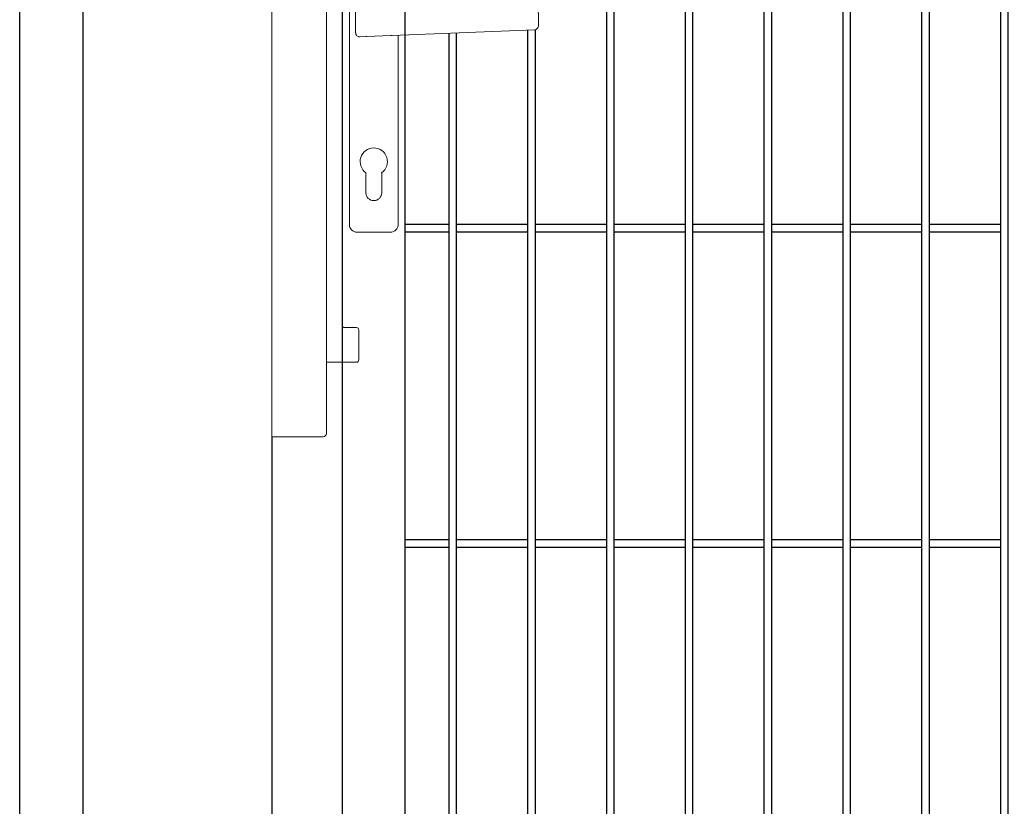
# Model space of a CAD drawing. Header units: inches. Extents: x 43593 to 117387, y -66787 to -26237.
# Tile 70 of 256: x 49493 to 49556, y -33640 to -33590. Entities that reach past the tile are written whole.
import ezdxf

# ---------------------------------------------------------------- set-up
doc = ezdxf.new("R2010")
doc.units = ezdxf.units.IN
doc.header["$MEASUREMENT"] = 0
doc.layers.add('--ogr.-panele', color=252, linetype='Continuous', lineweight=0)
doc.layers.add('AW OGRODZENIA', color=253, linetype='Continuous')
doc.layers.add('AW WYMIAR', color=134, linetype='Continuous')

# ---------------------------------------------------------------- blocks, each defined once
blk = doc.blocks.new('klamka_CLASSIC_przod')
at = {"layer": '--ogr.-panele'}
for p, q in [((10.5, 0), (-10.5, 0)), ((-15.5, -5), (-15.5, -160.03)), ((15.5, -20.35), (15.5, -5)), ((15.5, -20.35), (15.5, -5)), ((15.5, -160.03), (15.5, -40.15)), ((-5, -127.46), (-5, -140.03)), ((5, -127.46), (5, -140.03)), ((5, -140.03), (5, -127.46)), ((5, -140.03), (5, -127.46)), ((-10.5, -165.03), (10.5, -165.03))]:
    blk.add_line(p, q, dxfattribs=at)
at = {"layer": '--ogr.-panele', "ltscale": 25.4}
for p, q in [((-11.5, -21.85), (-11.5, -38.65)), ((-8.88, -19.36), (-5.14, -19.51)), ((-5.14, -19.51), (-4.38, -19.54)), ((-4.38, -19.54), (10.91, -20.17)), ((10.91, -20.17), (11.64, -20.2)), ((11.64, -20.2), (102.06, -23.9)), ((104.41, -34.11), (104.41, -26.39)), ((11.64, -40.3), (102.06, -36.6)), ((-5.14, -40.99), (-8.88, -41.14)), ((-4.38, -40.96), (-5.14, -40.99)), ((10.91, -40.33), (-4.38, -40.96)), ((11.64, -40.3), (10.91, -40.33)), ((10.91, -40.33), (11.64, -40.3))]:
    blk.add_line(p, q, dxfattribs=at)
at = {"layer": '--ogr.-panele'}
for centre, radius, start, end in [((-10.5, -5), 5, 90, 180), ((10.5, -5), 5, 0, 90), ((0, -120.25), 8.66, 304.84991, 235.1501), ((0, -140.03), 5, 180, 0), ((-10.5, -160.03), 5, 180, 270), ((10.5, -160.03), 5, 270, 0)]:
    blk.add_arc(centre, radius, start, end, dxfattribs=at)
at = {"layer": '--ogr.-panele', "ltscale": 25.4}
for centre, major_axis, ratio, start_param, end_param in [((-8.98, -21.85), (2.51, -0.1), 0.993874, 1.570796, 3.182232), ((101.96, -26.39), (-0.1, -2.5), 0.982524, 1.610972, 3.141593), ((-8.98, -38.65), (2.51, 0.1), 0.993874, 3.100953, 4.712389)]:
    blk.add_ellipse(centre, major_axis=major_axis, ratio=ratio, start_param=start_param, end_param=end_param, dxfattribs=at)
at = {"layer": '--ogr.-panele', "ltscale": 25.4, "extrusion": (0, 0, -1)}
blk.add_ellipse((101.96, -34.11), major_axis=(-0.1, 2.5), ratio=0.982524, start_param=1.610972, end_param=3.141593, dxfattribs=at)
at = {"layer": '--ogr.-panele'}
blk.add_point((5, -127.46), dxfattribs=at)
blk.add_point((5, -127.46), dxfattribs=at)
blk = doc.blocks.new('chwytak_przod_zew')
at = {"layer": '--ogr.-panele', "ltscale": 25.4}
for p, q in [((0, 211.25), (0, 209.25)), ((0, 211.25), (32.15, 211.25)), ((0, 209.25), (0, -209.25)), ((0, 209.25), (0, 209.25)), ((34.65, 208.75), (34.61, -207.24)), ((34.65, 163.65), (53.65, 163.65)), ((55.15, 162.15), (55.15, 143.15)), ((44.65, 140.15), (44.65, -138.35)), ((53.65, 141.65), (46.15, 141.65)), ((46.15, -139.85), (53.65, -139.85)), ((55.15, -141.35), (55.15, -160.35)), ((53.65, -161.85), (34.65, -161.85)), ((0, -209.25), (32.15, -209.25)), ((32.55, -209.25), (12.65, -209.25)), ((12.65, -209.25), (12.65, -209.25))]:
    blk.add_line(p, q, dxfattribs=at)
for centre, radius, start, end in [((32.15, 208.75), 2.5, 80.89444, 90), ((32.15, 208.75), 2.5, 10.49391, 80.89444), ((32.15, 208.75), 2.5, 0, 10.49391), ((53.65, 162.15), 1.5, 0, 90), ((46.15, 140.15), 1.5, 90, 180), ((53.65, 143.15), 1.5, 270, 0), ((46.15, -138.35), 1.5, 180, 270), ((53.65, -141.35), 1.5, 0, 90), ((53.65, -160.35), 1.5, 270, 0), ((32.15, -206.78), 2.5, 279.10556, 349.50609)]:
    blk.add_arc(centre, radius, start, end, dxfattribs=at)
blk.add_ellipse((32.15, 208.75), major_axis=(-2.5, 0), ratio=0.996, start_param=3.141593, end_param=3.324746, dxfattribs=at)

msp = doc.modelspace()

# ---------------------------------------------------------------- linework, layer by layer
at = {"layer": '--ogr.-panele', "color": 0}
for p, q in [((49497.038, -33536.702), (49497.038, -33690.208)), ((49509.038, -33690.208), (49509.038, -33536.702))]:
    msp.add_line(p, q, dxfattribs=at)
at = {"layer": 'AW OGRODZENIA'}
for p, q in [((49513.503, -33539.921), (49513.503, -33684.921)), ((49517.503, -33680.921), (49517.503, -33543.921)), ((49517.503, -33603.382), (49520.257, -33603.382)), ((49517.503, -33603.382), (49520.257, -33603.382)), ((49517.503, -33603.382), (49520.257, -33603.382)), ((49517.503, -33603.382), (49520.257, -33603.382)), ((49517.503, -33603.382), (49520.257, -33603.382)), ((49517.503, -33603.382), (49520.257, -33603.382)), ((49517.503, -33603.382), (49520.257, -33603.382)), ((49517.503, -33603.382), (49520.257, -33603.382)), ((49517.503, -33603.382), (49520.257, -33603.382)), ((49517.503, -33603.382), (49520.257, -33603.382)), ((49517.503, -33603.382), (49520.257, -33603.382)), ((49517.503, -33603.382), (49520.257, -33603.382)), ((49517.503, -33603.382), (49520.257, -33603.382)), ((49517.503, -33603.382), (49520.257, -33603.382)), ((49517.503, -33603.382), (49520.257, -33603.382)), ((49517.503, -33603.382), (49520.257, -33603.382)), ((49517.503, -33603.382), (49520.257, -33603.382)), ((49517.503, -33603.382), (49520.257, -33603.382)), ((49517.503, -33603.382), (49520.257, -33603.382)), ((49517.503, -33603.382), (49520.257, -33603.382)), ((49517.503, -33603.382), (49520.257, -33603.382)), ((49517.503, -33603.382), (49520.257, -33603.382)), ((49517.503, -33603.382), (49520.257, -33603.382)), ((49517.503, -33603.382), (49520.257, -33603.382)), ((49517.503, -33603.382), (49520.257, -33603.382)), ((49520.753, -33603.382), (49525.257, -33603.382)), ((49520.753, -33603.382), (49525.257, -33603.382)), ((49520.753, -33603.382), (49525.257, -33603.382)), ((49520.753, -33603.382), (49525.257, -33603.382)), ((49520.753, -33603.382), (49525.257, -33603.382)), ((49520.753, -33603.382), (49525.257, -33603.382)), ((49520.753, -33603.382), (49525.257, -33603.382)), ((49520.753, -33603.382), (49525.257, -33603.382)), ((49520.753, -33603.382), (49525.257, -33603.382)), ((49520.753, -33603.382), (49525.257, -33603.382)), ((49520.753, -33603.382), (49525.257, -33603.382)), ((49520.753, -33603.382), (49525.257, -33603.382)), ((49520.753, -33603.382), (49525.257, -33603.382)), ((49520.753, -33603.382), (49525.257, -33603.382)), ((49520.753, -33603.382), (49525.257, -33603.382)), ((49520.753, -33603.382), (49525.257, -33603.382)), ((49520.753, -33603.382), (49525.257, -33603.382)), ((49520.753, -33603.382), (49525.257, -33603.382)), ((49520.753, -33603.382), (49525.257, -33603.382)), ((49520.753, -33603.382), (49525.257, -33603.382)), ((49520.753, -33603.382), (49525.257, -33603.382)), ((49520.753, -33603.382), (49525.257, -33603.382)), ((49520.753, -33603.382), (49525.257, -33603.382)), ((49520.753, -33603.382), (49525.257, -33603.382)), ((49520.753, -33603.382), (49525.257, -33603.382)), ((49525.753, -33603.382), (49530.257, -33603.382)), ((49525.753, -33603.382), (49530.257, -33603.382)), ((49525.753, -33603.382), (49530.257, -33603.382)), ((49525.753, -33603.382), (49530.257, -33603.382)), ((49525.753, -33603.382), (49530.257, -33603.382)), ((49525.753, -33603.382), (49530.257, -33603.382)), ((49525.753, -33603.382), (49530.257, -33603.382)), ((49525.753, -33603.382), (49530.257, -33603.382)), ((49525.753, -33603.382), (49530.257, -33603.382)), ((49525.753, -33603.382), (49530.257, -33603.382)), ((49525.753, -33603.382), (49530.257, -33603.382)), ((49525.753, -33603.382), (49530.257, -33603.382)), ((49525.753, -33603.382), (49530.257, -33603.382)), ((49525.753, -33603.382), (49530.257, -33603.382)), ((49525.753, -33603.382), (49530.257, -33603.382)), ((49525.753, -33603.382), (49530.257, -33603.382)), ((49525.753, -33603.382), (49530.257, -33603.382)), ((49525.753, -33603.382), (49530.257, -33603.382)), ((49525.753, -33603.382), (49530.257, -33603.382)), ((49525.753, -33603.382), (49530.257, -33603.382)), ((49525.753, -33603.382), (49530.257, -33603.382)), ((49525.753, -33603.382), (49530.257, -33603.382)), ((49525.753, -33603.382), (49530.257, -33603.382)), ((49525.753, -33603.382), (49530.257, -33603.382)), ((49525.753, -33603.382), (49530.257, -33603.382)), ((49530.753, -33603.382), (49535.257, -33603.382)), ((49530.753, -33603.382), (49535.257, -33603.382)), ((49530.753, -33603.382), (49535.257, -33603.382)), ((49530.753, -33603.382), (49535.257, -33603.382)), ((49530.753, -33603.382), (49535.257, -33603.382)), ((49530.753, -33603.382), (49535.257, -33603.382)), ((49530.753, -33603.382), (49535.257, -33603.382)), ((49530.753, -33603.382), (49535.257, -33603.382)), ((49530.753, -33603.382), (49535.257, -33603.382)), ((49530.753, -33603.382), (49535.257, -33603.382)), ((49530.753, -33603.382), (49535.257, -33603.382)), ((49530.753, -33603.382), (49535.257, -33603.382)), ((49530.753, -33603.382), (49535.257, -33603.382)), ((49530.753, -33603.382), (49535.257, -33603.382)), ((49530.753, -33603.382), (49535.257, -33603.382)), ((49530.753, -33603.382), (49535.257, -33603.382)), ((49530.753, -33603.382), (49535.257, -33603.382)), ((49530.753, -33603.382), (49535.257, -33603.382)), ((49530.753, -33603.382), (49535.257, -33603.382)), ((49530.753, -33603.382), (49535.257, -33603.382)), ((49530.753, -33603.382), (49535.257, -33603.382)), ((49530.753, -33603.382), (49535.257, -33603.382)), ((49530.753, -33603.382), (49535.257, -33603.382)), ((49530.753, -33603.382), (49535.257, -33603.382)), ((49530.753, -33603.382), (49535.257, -33603.382)), ((49535.753, -33603.382), (49540.257, -33603.382)), ((49535.753, -33603.382), (49540.257, -33603.382)), ((49535.753, -33603.382), (49540.257, -33603.382)), ((49535.753, -33603.382), (49540.257, -33603.382)), ((49535.753, -33603.382), (49540.257, -33603.382)), ((49535.753, -33603.382), (49540.257, -33603.382)), ((49535.753, -33603.382), (49540.257, -33603.382)), ((49535.753, -33603.382), (49540.257, -33603.382)), ((49535.753, -33603.382), (49540.257, -33603.382)), ((49535.753, -33603.382), (49540.257, -33603.382)), ((49535.753, -33603.382), (49540.257, -33603.382)), ((49535.753, -33603.382), (49540.257, -33603.382)), ((49535.753, -33603.382), (49540.257, -33603.382)), ((49535.753, -33603.382), (49540.257, -33603.382)), ((49535.753, -33603.382), (49540.257, -33603.382)), ((49535.753, -33603.382), (49540.257, -33603.382)), ((49535.753, -33603.382), (49540.257, -33603.382)), ((49535.753, -33603.382), (49540.257, -33603.382)), ((49535.753, -33603.382), (49540.257, -33603.382)), ((49535.753, -33603.382), (49540.257, -33603.382)), ((49535.753, -33603.382), (49540.257, -33603.382)), ((49535.753, -33603.382), (49540.257, -33603.382)), ((49535.753, -33603.382), (49540.257, -33603.382)), ((49535.753, -33603.382), (49540.257, -33603.382)), ((49535.753, -33603.382), (49540.257, -33603.382)), ((49540.753, -33603.382), (49545.257, -33603.382)), ((49540.753, -33603.382), (49545.257, -33603.382)), ((49540.753, -33603.382), (49545.257, -33603.382)), ((49540.753, -33603.382), (49545.257, -33603.382)), ((49540.753, -33603.382), (49545.257, -33603.382)), ((49540.753, -33603.382), (49545.257, -33603.382)), ((49540.753, -33603.382), (49545.257, -33603.382)), ((49540.753, -33603.382), (49545.257, -33603.382)), ((49540.753, -33603.382), (49545.257, -33603.382)), ((49540.753, -33603.382), (49545.257, -33603.382)), ((49540.753, -33603.382), (49545.257, -33603.382)), ((49540.753, -33603.382), (49545.257, -33603.382)), ((49540.753, -33603.382), (49545.257, -33603.382)), ((49540.753, -33603.382), (49545.257, -33603.382)), ((49540.753, -33603.382), (49545.257, -33603.382)), ((49540.753, -33603.382), (49545.257, -33603.382)), ((49540.753, -33603.382), (49545.257, -33603.382)), ((49540.753, -33603.382), (49545.257, -33603.382)), ((49540.753, -33603.382), (49545.257, -33603.382)), ((49540.753, -33603.382), (49545.257, -33603.382)), ((49540.753, -33603.382), (49545.257, -33603.382)), ((49540.753, -33603.382), (49545.257, -33603.382)), ((49540.753, -33603.382), (49545.257, -33603.382)), ((49540.753, -33603.382), (49545.257, -33603.382)), ((49540.753, -33603.382), (49545.257, -33603.382)), ((49545.753, -33603.382), (49550.257, -33603.382)), ((49545.753, -33603.382), (49550.257, -33603.382)), ((49545.753, -33603.382), (49550.257, -33603.382)), ((49545.753, -33603.382), (49550.257, -33603.382)), ((49545.753, -33603.382), (49550.257, -33603.382)), ((49545.753, -33603.382), (49550.257, -33603.382)), ((49545.753, -33603.382), (49550.257, -33603.382)), ((49545.753, -33603.382), (49550.257, -33603.382)), ((49545.753, -33603.382), (49550.257, -33603.382)), ((49545.753, -33603.382), (49550.257, -33603.382)), ((49545.753, -33603.382), (49550.257, -33603.382)), ((49545.753, -33603.382), (49550.257, -33603.382)), ((49545.753, -33603.382), (49550.257, -33603.382)), ((49545.753, -33603.382), (49550.257, -33603.382)), ((49545.753, -33603.382), (49550.257, -33603.382)), ((49545.753, -33603.382), (49550.257, -33603.382)), ((49545.753, -33603.382), (49550.257, -33603.382)), ((49545.753, -33603.382), (49550.257, -33603.382)), ((49545.753, -33603.382), (49550.257, -33603.382)), ((49545.753, -33603.382), (49550.257, -33603.382)), ((49545.753, -33603.382), (49550.257, -33603.382)), ((49545.753, -33603.382), (49550.257, -33603.382)), ((49545.753, -33603.382), (49550.257, -33603.382)), ((49545.753, -33603.382), (49550.257, -33603.382)), ((49545.753, -33603.382), (49550.257, -33603.382)), ((49550.753, -33603.382), (49555.257, -33603.382)), ((49550.753, -33603.382), (49555.257, -33603.382)), ((49550.753, -33603.382), (49555.257, -33603.382)), ((49550.753, -33603.382), (49555.257, -33603.382)), ((49550.753, -33603.382), (49555.257, -33603.382)), ((49550.753, -33603.382), (49555.257, -33603.382)), ((49550.753, -33603.382), (49555.257, -33603.382)), ((49550.753, -33603.382), (49555.257, -33603.382)), ((49550.753, -33603.382), (49555.257, -33603.382)), ((49550.753, -33603.382), (49555.257, -33603.382)), ((49550.753, -33603.382), (49555.257, -33603.382)), ((49550.753, -33603.382), (49555.257, -33603.382)), ((49550.753, -33603.382), (49555.257, -33603.382)), ((49550.753, -33603.382), (49555.257, -33603.382)), ((49550.753, -33603.382), (49555.257, -33603.382)), ((49550.753, -33603.382), (49555.257, -33603.382)), ((49550.753, -33603.382), (49555.257, -33603.382)), ((49550.753, -33603.382), (49555.257, -33603.382)), ((49550.753, -33603.382), (49555.257, -33603.382)), ((49550.753, -33603.382), (49555.257, -33603.382)), ((49550.753, -33603.382), (49555.257, -33603.382)), ((49550.753, -33603.382), (49555.257, -33603.382)), ((49550.753, -33603.382), (49555.257, -33603.382)), ((49550.753, -33603.382), (49555.257, -33603.382)), ((49550.753, -33603.382), (49555.257, -33603.382)), ((49517.503, -33603.882), (49520.257, -33603.882)), ((49517.503, -33603.882), (49520.257, -33603.882)), ((49517.503, -33603.882), (49520.257, -33603.882)), ((49517.503, -33603.882), (49520.257, -33603.882)), ((49517.503, -33603.882), (49520.257, -33603.882)), ((49520.753, -33603.882), (49525.257, -33603.882)), ((49520.753, -33603.882), (49525.257, -33603.882)), ((49520.753, -33603.882), (49525.257, -33603.882)), ((49520.753, -33603.882), (49525.257, -33603.882)), ((49520.753, -33603.882), (49525.257, -33603.882)), ((49520.753, -33603.882), (49525.257, -33603.882)), ((49520.753, -33603.882), (49525.257, -33603.882)), ((49520.753, -33603.882), (49525.257, -33603.882)), ((49520.753, -33603.882), (49525.257, -33603.882)), ((49520.753, -33603.882), (49525.257, -33603.882)), ((49520.753, -33603.882), (49525.257, -33603.882)), ((49520.753, -33603.882), (49525.257, -33603.882)), ((49520.753, -33603.882), (49525.257, -33603.882)), ((49520.753, -33603.882), (49525.257, -33603.882)), ((49520.753, -33603.882), (49525.257, -33603.882)), ((49520.753, -33603.882), (49525.257, -33603.882)), ((49520.753, -33603.882), (49525.257, -33603.882)), ((49520.753, -33603.882), (49525.257, -33603.882)), ((49520.753, -33603.882), (49525.257, -33603.882)), ((49520.753, -33603.882), (49525.257, -33603.882)), ((49520.753, -33603.882), (49525.257, -33603.882)), ((49520.753, -33603.882), (49525.257, -33603.882)), ((49520.753, -33603.882), (49525.257, -33603.882)), ((49520.753, -33603.882), (49525.257, -33603.882)), ((49520.753, -33603.882), (49525.257, -33603.882)), ((49525.753, -33603.882), (49530.257, -33603.882)), ((49525.753, -33603.882), (49530.257, -33603.882)), ((49525.753, -33603.882), (49530.257, -33603.882)), ((49525.753, -33603.882), (49530.257, -33603.882)), ((49525.753, -33603.882), (49530.257, -33603.882)), ((49525.753, -33603.882), (49530.257, -33603.882)), ((49525.753, -33603.882), (49530.257, -33603.882)), ((49525.753, -33603.882), (49530.257, -33603.882)), ((49525.753, -33603.882), (49530.257, -33603.882)), ((49525.753, -33603.882), (49530.257, -33603.882)), ((49525.753, -33603.882), (49530.257, -33603.882)), ((49525.753, -33603.882), (49530.257, -33603.882)), ((49525.753, -33603.882), (49530.257, -33603.882)), ((49525.753, -33603.882), (49530.257, -33603.882)), ((49525.753, -33603.882), (49530.257, -33603.882)), ((49525.753, -33603.882), (49530.257, -33603.882)), ((49525.753, -33603.882), (49530.257, -33603.882)), ((49525.753, -33603.882), (49530.257, -33603.882)), ((49525.753, -33603.882), (49530.257, -33603.882)), ((49525.753, -33603.882), (49530.257, -33603.882)), ((49525.753, -33603.882), (49530.257, -33603.882)), ((49525.753, -33603.882), (49530.257, -33603.882)), ((49525.753, -33603.882), (49530.257, -33603.882)), ((49525.753, -33603.882), (49530.257, -33603.882)), ((49525.753, -33603.882), (49530.257, -33603.882)), ((49530.753, -33603.882), (49535.257, -33603.882)), ((49530.753, -33603.882), (49535.257, -33603.882)), ((49530.753, -33603.882), (49535.257, -33603.882)), ((49530.753, -33603.882), (49535.257, -33603.882)), ((49530.753, -33603.882), (49535.257, -33603.882)), ((49530.753, -33603.882), (49535.257, -33603.882)), ((49530.753, -33603.882), (49535.257, -33603.882)), ((49530.753, -33603.882), (49535.257, -33603.882)), ((49530.753, -33603.882), (49535.257, -33603.882)), ((49530.753, -33603.882), (49535.257, -33603.882)), ((49530.753, -33603.882), (49535.257, -33603.882)), ((49530.753, -33603.882), (49535.257, -33603.882)), ((49530.753, -33603.882), (49535.257, -33603.882)), ((49530.753, -33603.882), (49535.257, -33603.882)), ((49530.753, -33603.882), (49535.257, -33603.882)), ((49530.753, -33603.882), (49535.257, -33603.882)), ((49530.753, -33603.882), (49535.257, -33603.882)), ((49530.753, -33603.882), (49535.257, -33603.882)), ((49530.753, -33603.882), (49535.257, -33603.882)), ((49530.753, -33603.882), (49535.257, -33603.882)), ((49530.753, -33603.882), (49535.257, -33603.882)), ((49530.753, -33603.882), (49535.257, -33603.882)), ((49530.753, -33603.882), (49535.257, -33603.882)), ((49530.753, -33603.882), (49535.257, -33603.882)), ((49530.753, -33603.882), (49535.257, -33603.882)), ((49535.753, -33603.882), (49540.257, -33603.882)), ((49535.753, -33603.882), (49540.257, -33603.882)), ((49535.753, -33603.882), (49540.257, -33603.882)), ((49535.753, -33603.882), (49540.257, -33603.882)), ((49535.753, -33603.882), (49540.257, -33603.882)), ((49535.753, -33603.882), (49540.257, -33603.882)), ((49535.753, -33603.882), (49540.257, -33603.882)), ((49535.753, -33603.882), (49540.257, -33603.882)), ((49535.753, -33603.882), (49540.257, -33603.882)), ((49535.753, -33603.882), (49540.257, -33603.882)), ((49535.753, -33603.882), (49540.257, -33603.882)), ((49535.753, -33603.882), (49540.257, -33603.882)), ((49535.753, -33603.882), (49540.257, -33603.882)), ((49535.753, -33603.882), (49540.257, -33603.882)), ((49535.753, -33603.882), (49540.257, -33603.882)), ((49535.753, -33603.882), (49540.257, -33603.882)), ((49535.753, -33603.882), (49540.257, -33603.882)), ((49535.753, -33603.882), (49540.257, -33603.882)), ((49535.753, -33603.882), (49540.257, -33603.882)), ((49535.753, -33603.882), (49540.257, -33603.882)), ((49535.753, -33603.882), (49540.257, -33603.882)), ((49535.753, -33603.882), (49540.257, -33603.882)), ((49535.753, -33603.882), (49540.257, -33603.882)), ((49535.753, -33603.882), (49540.257, -33603.882)), ((49535.753, -33603.882), (49540.257, -33603.882)), ((49540.753, -33603.882), (49545.257, -33603.882)), ((49540.753, -33603.882), (49545.257, -33603.882)), ((49540.753, -33603.882), (49545.257, -33603.882)), ((49540.753, -33603.882), (49545.257, -33603.882)), ((49540.753, -33603.882), (49545.257, -33603.882)), ((49540.753, -33603.882), (49545.257, -33603.882)), ((49540.753, -33603.882), (49545.257, -33603.882)), ((49540.753, -33603.882), (49545.257, -33603.882)), ((49540.753, -33603.882), (49545.257, -33603.882)), ((49540.753, -33603.882), (49545.257, -33603.882)), ((49540.753, -33603.882), (49545.257, -33603.882)), ((49540.753, -33603.882), (49545.257, -33603.882)), ((49540.753, -33603.882), (49545.257, -33603.882)), ((49540.753, -33603.882), (49545.257, -33603.882)), ((49540.753, -33603.882), (49545.257, -33603.882)), ((49540.753, -33603.882), (49545.257, -33603.882)), ((49540.753, -33603.882), (49545.257, -33603.882)), ((49540.753, -33603.882), (49545.257, -33603.882)), ((49540.753, -33603.882), (49545.257, -33603.882)), ((49540.753, -33603.882), (49545.257, -33603.882)), ((49540.753, -33603.882), (49545.257, -33603.882)), ((49540.753, -33603.882), (49545.257, -33603.882)), ((49540.753, -33603.882), (49545.257, -33603.882)), ((49540.753, -33603.882), (49545.257, -33603.882)), ((49540.753, -33603.882), (49545.257, -33603.882)), ((49545.753, -33603.882), (49550.257, -33603.882)), ((49545.753, -33603.882), (49550.257, -33603.882)), ((49545.753, -33603.882), (49550.257, -33603.882)), ((49545.753, -33603.882), (49550.257, -33603.882)), ((49545.753, -33603.882), (49550.257, -33603.882)), ((49545.753, -33603.882), (49550.257, -33603.882)), ((49545.753, -33603.882), (49550.257, -33603.882)), ((49545.753, -33603.882), (49550.257, -33603.882)), ((49545.753, -33603.882), (49550.257, -33603.882)), ((49545.753, -33603.882), (49550.257, -33603.882)), ((49545.753, -33603.882), (49550.257, -33603.882)), ((49545.753, -33603.882), (49550.257, -33603.882)), ((49545.753, -33603.882), (49550.257, -33603.882)), ((49545.753, -33603.882), (49550.257, -33603.882)), ((49545.753, -33603.882), (49550.257, -33603.882)), ((49545.753, -33603.882), (49550.257, -33603.882)), ((49545.753, -33603.882), (49550.257, -33603.882)), ((49545.753, -33603.882), (49550.257, -33603.882)), ((49545.753, -33603.882), (49550.257, -33603.882)), ((49545.753, -33603.882), (49550.257, -33603.882)), ((49545.753, -33603.882), (49550.257, -33603.882)), ((49545.753, -33603.882), (49550.257, -33603.882)), ((49545.753, -33603.882), (49550.257, -33603.882)), ((49545.753, -33603.882), (49550.257, -33603.882)), ((49545.753, -33603.882), (49550.257, -33603.882)), ((49550.753, -33603.882), (49555.257, -33603.882)), ((49550.753, -33603.882), (49555.257, -33603.882)), ((49550.753, -33603.882), (49555.257, -33603.882)), ((49550.753, -33603.882), (49555.257, -33603.882)), ((49550.753, -33603.882), (49555.257, -33603.882)), ((49550.753, -33603.882), (49555.257, -33603.882)), ((49550.753, -33603.882), (49555.257, -33603.882)), ((49550.753, -33603.882), (49555.257, -33603.882)), ((49550.753, -33603.882), (49555.257, -33603.882)), ((49550.753, -33603.882), (49555.257, -33603.882)), ((49550.753, -33603.882), (49555.257, -33603.882)), ((49550.753, -33603.882), (49555.257, -33603.882)), ((49550.753, -33603.882), (49555.257, -33603.882)), ((49550.753, -33603.882), (49555.257, -33603.882)), ((49550.753, -33603.882), (49555.257, -33603.882)), ((49550.753, -33603.882), (49555.257, -33603.882)), ((49550.753, -33603.882), (49555.257, -33603.882)), ((49550.753, -33603.882), (49555.257, -33603.882)), ((49550.753, -33603.882), (49555.257, -33603.882)), ((49550.753, -33603.882), (49555.257, -33603.882)), ((49550.753, -33603.882), (49555.257, -33603.882)), ((49550.753, -33603.882), (49555.257, -33603.882)), ((49550.753, -33603.882), (49555.257, -33603.882)), ((49550.753, -33603.882), (49555.257, -33603.882)), ((49550.753, -33603.882), (49555.257, -33603.882)), ((49517.503, -33623.382), (49520.257, -33623.382)), ((49517.503, -33623.382), (49520.257, -33623.382)), ((49517.503, -33623.382), (49520.257, -33623.382)), ((49517.503, -33623.382), (49520.257, -33623.382)), ((49517.503, -33623.382), (49520.257, -33623.382)), ((49517.503, -33623.382), (49520.257, -33623.382)), ((49517.503, -33623.382), (49520.257, -33623.382)), ((49517.503, -33623.382), (49520.257, -33623.382)), ((49517.503, -33623.382), (49520.257, -33623.382)), ((49517.503, -33623.382), (49520.257, -33623.382)), ((49517.503, -33623.382), (49520.257, -33623.382)), ((49517.503, -33623.382), (49520.257, -33623.382)), ((49517.503, -33623.382), (49520.257, -33623.382)), ((49517.503, -33623.382), (49520.257, -33623.382)), ((49517.503, -33623.382), (49520.257, -33623.382)), ((49517.503, -33623.382), (49520.257, -33623.382)), ((49517.503, -33623.382), (49520.257, -33623.382)), ((49517.503, -33623.382), (49520.257, -33623.382)), ((49517.503, -33623.382), (49520.257, -33623.382)), ((49517.503, -33623.382), (49520.257, -33623.382)), ((49517.503, -33623.382), (49520.257, -33623.382)), ((49517.503, -33623.382), (49520.257, -33623.382)), ((49517.503, -33623.382), (49520.257, -33623.382)), ((49517.503, -33623.382), (49520.257, -33623.382)), ((49517.503, -33623.382), (49520.257, -33623.382)), ((49520.753, -33623.382), (49525.257, -33623.382)), ((49520.753, -33623.382), (49525.257, -33623.382)), ((49520.753, -33623.382), (49525.257, -33623.382)), ((49520.753, -33623.382), (49525.257, -33623.382)), ((49520.753, -33623.382), (49525.257, -33623.382)), ((49520.753, -33623.382), (49525.257, -33623.382)), ((49520.753, -33623.382), (49525.257, -33623.382)), ((49520.753, -33623.382), (49525.257, -33623.382)), ((49520.753, -33623.382), (49525.257, -33623.382)), ((49520.753, -33623.382), (49525.257, -33623.382)), ((49520.753, -33623.382), (49525.257, -33623.382)), ((49520.753, -33623.382), (49525.257, -33623.382)), ((49520.753, -33623.382), (49525.257, -33623.382)), ((49520.753, -33623.382), (49525.257, -33623.382)), ((49520.753, -33623.382), (49525.257, -33623.382)), ((49520.753, -33623.382), (49525.257, -33623.382)), ((49520.753, -33623.382), (49525.257, -33623.382)), ((49520.753, -33623.382), (49525.257, -33623.382)), ((49520.753, -33623.382), (49525.257, -33623.382)), ((49520.753, -33623.382), (49525.257, -33623.382)), ((49520.753, -33623.382), (49525.257, -33623.382)), ((49520.753, -33623.382), (49525.257, -33623.382)), ((49520.753, -33623.382), (49525.257, -33623.382)), ((49520.753, -33623.382), (49525.257, -33623.382)), ((49520.753, -33623.382), (49525.257, -33623.382)), ((49525.753, -33623.382), (49530.257, -33623.382)), ((49525.753, -33623.382), (49530.257, -33623.382)), ((49525.753, -33623.382), (49530.257, -33623.382)), ((49525.753, -33623.382), (49530.257, -33623.382)), ((49525.753, -33623.382), (49530.257, -33623.382)), ((49525.753, -33623.382), (49530.257, -33623.382)), ((49525.753, -33623.382), (49530.257, -33623.382)), ((49525.753, -33623.382), (49530.257, -33623.382)), ((49525.753, -33623.382), (49530.257, -33623.382)), ((49525.753, -33623.382), (49530.257, -33623.382)), ((49525.753, -33623.382), (49530.257, -33623.382)), ((49525.753, -33623.382), (49530.257, -33623.382)), ((49525.753, -33623.382), (49530.257, -33623.382)), ((49525.753, -33623.382), (49530.257, -33623.382)), ((49525.753, -33623.382), (49530.257, -33623.382)), ((49525.753, -33623.382), (49530.257, -33623.382)), ((49525.753, -33623.382), (49530.257, -33623.382)), ((49525.753, -33623.382), (49530.257, -33623.382)), ((49525.753, -33623.382), (49530.257, -33623.382)), ((49525.753, -33623.382), (49530.257, -33623.382)), ((49525.753, -33623.382), (49530.257, -33623.382)), ((49525.753, -33623.382), (49530.257, -33623.382)), ((49525.753, -33623.382), (49530.257, -33623.382)), ((49525.753, -33623.382), (49530.257, -33623.382)), ((49525.753, -33623.382), (49530.257, -33623.382)), ((49530.753, -33623.382), (49535.257, -33623.382)), ((49530.753, -33623.382), (49535.257, -33623.382)), ((49530.753, -33623.382), (49535.257, -33623.382)), ((49530.753, -33623.382), (49535.257, -33623.382)), ((49530.753, -33623.382), (49535.257, -33623.382)), ((49530.753, -33623.382), (49535.257, -33623.382)), ((49530.753, -33623.382), (49535.257, -33623.382)), ((49530.753, -33623.382), (49535.257, -33623.382)), ((49530.753, -33623.382), (49535.257, -33623.382)), ((49530.753, -33623.382), (49535.257, -33623.382)), ((49530.753, -33623.382), (49535.257, -33623.382)), ((49530.753, -33623.382), (49535.257, -33623.382)), ((49530.753, -33623.382), (49535.257, -33623.382)), ((49530.753, -33623.382), (49535.257, -33623.382)), ((49530.753, -33623.382), (49535.257, -33623.382)), ((49530.753, -33623.382), (49535.257, -33623.382)), ((49530.753, -33623.382), (49535.257, -33623.382)), ((49530.753, -33623.382), (49535.257, -33623.382)), ((49530.753, -33623.382), (49535.257, -33623.382)), ((49530.753, -33623.382), (49535.257, -33623.382)), ((49530.753, -33623.382), (49535.257, -33623.382)), ((49530.753, -33623.382), (49535.257, -33623.382)), ((49530.753, -33623.382), (49535.257, -33623.382)), ((49530.753, -33623.382), (49535.257, -33623.382)), ((49530.753, -33623.382), (49535.257, -33623.382)), ((49535.753, -33623.382), (49540.257, -33623.382)), ((49535.753, -33623.382), (49540.257, -33623.382)), ((49535.753, -33623.382), (49540.257, -33623.382)), ((49535.753, -33623.382), (49540.257, -33623.382)), ((49535.753, -33623.382), (49540.257, -33623.382)), ((49535.753, -33623.382), (49540.257, -33623.382)), ((49535.753, -33623.382), (49540.257, -33623.382)), ((49535.753, -33623.382), (49540.257, -33623.382)), ((49535.753, -33623.382), (49540.257, -33623.382)), ((49535.753, -33623.382), (49540.257, -33623.382)), ((49535.753, -33623.382), (49540.257, -33623.382)), ((49535.753, -33623.382), (49540.257, -33623.382)), ((49535.753, -33623.382), (49540.257, -33623.382)), ((49535.753, -33623.382), (49540.257, -33623.382)), ((49535.753, -33623.382), (49540.257, -33623.382)), ((49535.753, -33623.382), (49540.257, -33623.382)), ((49535.753, -33623.382), (49540.257, -33623.382)), ((49535.753, -33623.382), (49540.257, -33623.382)), ((49535.753, -33623.382), (49540.257, -33623.382)), ((49535.753, -33623.382), (49540.257, -33623.382)), ((49535.753, -33623.382), (49540.257, -33623.382)), ((49535.753, -33623.382), (49540.257, -33623.382)), ((49535.753, -33623.382), (49540.257, -33623.382)), ((49535.753, -33623.382), (49540.257, -33623.382)), ((49535.753, -33623.382), (49540.257, -33623.382)), ((49540.753, -33623.382), (49545.257, -33623.382)), ((49540.753, -33623.382), (49545.257, -33623.382)), ((49540.753, -33623.382), (49545.257, -33623.382)), ((49540.753, -33623.382), (49545.257, -33623.382)), ((49540.753, -33623.382), (49545.257, -33623.382)), ((49540.753, -33623.382), (49545.257, -33623.382)), ((49540.753, -33623.382), (49545.257, -33623.382)), ((49540.753, -33623.382), (49545.257, -33623.382)), ((49540.753, -33623.382), (49545.257, -33623.382)), ((49540.753, -33623.382), (49545.257, -33623.382)), ((49540.753, -33623.382), (49545.257, -33623.382)), ((49540.753, -33623.382), (49545.257, -33623.382)), ((49540.753, -33623.382), (49545.257, -33623.382)), ((49540.753, -33623.382), (49545.257, -33623.382)), ((49540.753, -33623.382), (49545.257, -33623.382)), ((49540.753, -33623.382), (49545.257, -33623.382)), ((49540.753, -33623.382), (49545.257, -33623.382)), ((49540.753, -33623.382), (49545.257, -33623.382)), ((49540.753, -33623.382), (49545.257, -33623.382)), ((49540.753, -33623.382), (49545.257, -33623.382)), ((49540.753, -33623.382), (49545.257, -33623.382)), ((49540.753, -33623.382), (49545.257, -33623.382)), ((49540.753, -33623.382), (49545.257, -33623.382)), ((49540.753, -33623.382), (49545.257, -33623.382)), ((49540.753, -33623.382), (49545.257, -33623.382)), ((49545.753, -33623.382), (49550.257, -33623.382)), ((49545.753, -33623.382), (49550.257, -33623.382)), ((49545.753, -33623.382), (49550.257, -33623.382)), ((49545.753, -33623.382), (49550.257, -33623.382)), ((49545.753, -33623.382), (49550.257, -33623.382)), ((49545.753, -33623.382), (49550.257, -33623.382)), ((49545.753, -33623.382), (49550.257, -33623.382)), ((49545.753, -33623.382), (49550.257, -33623.382)), ((49545.753, -33623.382), (49550.257, -33623.382)), ((49545.753, -33623.382), (49550.257, -33623.382)), ((49545.753, -33623.382), (49550.257, -33623.382)), ((49545.753, -33623.382), (49550.257, -33623.382)), ((49545.753, -33623.382), (49550.257, -33623.382)), ((49545.753, -33623.382), (49550.257, -33623.382)), ((49545.753, -33623.382), (49550.257, -33623.382)), ((49545.753, -33623.382), (49550.257, -33623.382)), ((49545.753, -33623.382), (49550.257, -33623.382)), ((49545.753, -33623.382), (49550.257, -33623.382)), ((49545.753, -33623.382), (49550.257, -33623.382)), ((49545.753, -33623.382), (49550.257, -33623.382)), ((49545.753, -33623.382), (49550.257, -33623.382)), ((49545.753, -33623.382), (49550.257, -33623.382)), ((49545.753, -33623.382), (49550.257, -33623.382)), ((49545.753, -33623.382), (49550.257, -33623.382)), ((49545.753, -33623.382), (49550.257, -33623.382)), ((49550.753, -33623.382), (49555.257, -33623.382)), ((49550.753, -33623.382), (49555.257, -33623.382)), ((49550.753, -33623.382), (49555.257, -33623.382)), ((49550.753, -33623.382), (49555.257, -33623.382)), ((49550.753, -33623.382), (49555.257, -33623.382)), ((49550.753, -33623.382), (49555.257, -33623.382)), ((49550.753, -33623.382), (49555.257, -33623.382)), ((49550.753, -33623.382), (49555.257, -33623.382)), ((49550.753, -33623.382), (49555.257, -33623.382)), ((49550.753, -33623.382), (49555.257, -33623.382)), ((49550.753, -33623.382), (49555.257, -33623.382)), ((49550.753, -33623.382), (49555.257, -33623.382)), ((49550.753, -33623.382), (49555.257, -33623.382)), ((49550.753, -33623.382), (49555.257, -33623.382)), ((49550.753, -33623.382), (49555.257, -33623.382)), ((49550.753, -33623.382), (49555.257, -33623.382)), ((49550.753, -33623.382), (49555.257, -33623.382)), ((49550.753, -33623.382), (49555.257, -33623.382)), ((49550.753, -33623.382), (49555.257, -33623.382)), ((49550.753, -33623.382), (49555.257, -33623.382)), ((49550.753, -33623.382), (49555.257, -33623.382)), ((49550.753, -33623.382), (49555.257, -33623.382)), ((49550.753, -33623.382), (49555.257, -33623.382)), ((49550.753, -33623.382), (49555.257, -33623.382)), ((49550.753, -33623.382), (49555.257, -33623.382)), ((49517.503, -33623.882), (49520.257, -33623.882)), ((49517.503, -33623.882), (49520.257, -33623.882)), ((49517.503, -33623.882), (49520.257, -33623.882)), ((49517.503, -33623.882), (49520.257, -33623.882)), ((49517.503, -33623.882), (49520.257, -33623.882)), ((49517.503, -33623.882), (49520.257, -33623.882)), ((49517.503, -33623.882), (49520.257, -33623.882)), ((49517.503, -33623.882), (49520.257, -33623.882)), ((49517.503, -33623.882), (49520.257, -33623.882)), ((49517.503, -33623.882), (49520.257, -33623.882)), ((49517.503, -33623.882), (49520.257, -33623.882)), ((49517.503, -33623.882), (49520.257, -33623.882)), ((49517.503, -33623.882), (49520.257, -33623.882)), ((49517.503, -33623.882), (49520.257, -33623.882)), ((49517.503, -33623.882), (49520.257, -33623.882)), ((49517.503, -33623.882), (49520.257, -33623.882)), ((49517.503, -33623.882), (49520.257, -33623.882)), ((49517.503, -33623.882), (49520.257, -33623.882)), ((49517.503, -33623.882), (49520.257, -33623.882)), ((49517.503, -33623.882), (49520.257, -33623.882)), ((49517.503, -33623.882), (49520.257, -33623.882)), ((49517.503, -33623.882), (49520.257, -33623.882)), ((49517.503, -33623.882), (49520.257, -33623.882)), ((49517.503, -33623.882), (49520.257, -33623.882)), ((49517.503, -33623.882), (49520.257, -33623.882)), ((49520.753, -33623.882), (49525.257, -33623.882)), ((49520.753, -33623.882), (49525.257, -33623.882)), ((49520.753, -33623.882), (49525.257, -33623.882)), ((49520.753, -33623.882), (49525.257, -33623.882)), ((49520.753, -33623.882), (49525.257, -33623.882)), ((49520.753, -33623.882), (49525.257, -33623.882)), ((49520.753, -33623.882), (49525.257, -33623.882)), ((49520.753, -33623.882), (49525.257, -33623.882)), ((49520.753, -33623.882), (49525.257, -33623.882)), ((49520.753, -33623.882), (49525.257, -33623.882)), ((49520.753, -33623.882), (49525.257, -33623.882)), ((49520.753, -33623.882), (49525.257, -33623.882)), ((49520.753, -33623.882), (49525.257, -33623.882)), ((49520.753, -33623.882), (49525.257, -33623.882)), ((49520.753, -33623.882), (49525.257, -33623.882)), ((49520.753, -33623.882), (49525.257, -33623.882)), ((49520.753, -33623.882), (49525.257, -33623.882)), ((49520.753, -33623.882), (49525.257, -33623.882)), ((49520.753, -33623.882), (49525.257, -33623.882)), ((49520.753, -33623.882), (49525.257, -33623.882)), ((49520.753, -33623.882), (49525.257, -33623.882)), ((49520.753, -33623.882), (49525.257, -33623.882)), ((49520.753, -33623.882), (49525.257, -33623.882)), ((49520.753, -33623.882), (49525.257, -33623.882)), ((49520.753, -33623.882), (49525.257, -33623.882)), ((49525.753, -33623.882), (49530.257, -33623.882)), ((49525.753, -33623.882), (49530.257, -33623.882)), ((49525.753, -33623.882), (49530.257, -33623.882)), ((49525.753, -33623.882), (49530.257, -33623.882)), ((49525.753, -33623.882), (49530.257, -33623.882)), ((49525.753, -33623.882), (49530.257, -33623.882)), ((49525.753, -33623.882), (49530.257, -33623.882)), ((49525.753, -33623.882), (49530.257, -33623.882)), ((49525.753, -33623.882), (49530.257, -33623.882)), ((49525.753, -33623.882), (49530.257, -33623.882)), ((49525.753, -33623.882), (49530.257, -33623.882)), ((49525.753, -33623.882), (49530.257, -33623.882)), ((49525.753, -33623.882), (49530.257, -33623.882)), ((49525.753, -33623.882), (49530.257, -33623.882)), ((49525.753, -33623.882), (49530.257, -33623.882)), ((49525.753, -33623.882), (49530.257, -33623.882)), ((49525.753, -33623.882), (49530.257, -33623.882)), ((49525.753, -33623.882), (49530.257, -33623.882)), ((49525.753, -33623.882), (49530.257, -33623.882)), ((49525.753, -33623.882), (49530.257, -33623.882)), ((49525.753, -33623.882), (49530.257, -33623.882)), ((49525.753, -33623.882), (49530.257, -33623.882)), ((49525.753, -33623.882), (49530.257, -33623.882)), ((49525.753, -33623.882), (49530.257, -33623.882)), ((49525.753, -33623.882), (49530.257, -33623.882)), ((49530.753, -33623.882), (49535.257, -33623.882)), ((49530.753, -33623.882), (49535.257, -33623.882)), ((49530.753, -33623.882), (49535.257, -33623.882)), ((49530.753, -33623.882), (49535.257, -33623.882)), ((49530.753, -33623.882), (49535.257, -33623.882)), ((49530.753, -33623.882), (49535.257, -33623.882)), ((49530.753, -33623.882), (49535.257, -33623.882)), ((49530.753, -33623.882), (49535.257, -33623.882)), ((49530.753, -33623.882), (49535.257, -33623.882)), ((49530.753, -33623.882), (49535.257, -33623.882)), ((49530.753, -33623.882), (49535.257, -33623.882)), ((49530.753, -33623.882), (49535.257, -33623.882)), ((49530.753, -33623.882), (49535.257, -33623.882)), ((49530.753, -33623.882), (49535.257, -33623.882)), ((49530.753, -33623.882), (49535.257, -33623.882)), ((49530.753, -33623.882), (49535.257, -33623.882)), ((49530.753, -33623.882), (49535.257, -33623.882)), ((49530.753, -33623.882), (49535.257, -33623.882)), ((49530.753, -33623.882), (49535.257, -33623.882)), ((49530.753, -33623.882), (49535.257, -33623.882)), ((49530.753, -33623.882), (49535.257, -33623.882)), ((49530.753, -33623.882), (49535.257, -33623.882)), ((49530.753, -33623.882), (49535.257, -33623.882)), ((49530.753, -33623.882), (49535.257, -33623.882)), ((49530.753, -33623.882), (49535.257, -33623.882)), ((49535.753, -33623.882), (49540.257, -33623.882)), ((49535.753, -33623.882), (49540.257, -33623.882)), ((49535.753, -33623.882), (49540.257, -33623.882)), ((49535.753, -33623.882), (49540.257, -33623.882)), ((49535.753, -33623.882), (49540.257, -33623.882)), ((49535.753, -33623.882), (49540.257, -33623.882)), ((49535.753, -33623.882), (49540.257, -33623.882)), ((49535.753, -33623.882), (49540.257, -33623.882)), ((49535.753, -33623.882), (49540.257, -33623.882)), ((49535.753, -33623.882), (49540.257, -33623.882)), ((49535.753, -33623.882), (49540.257, -33623.882)), ((49535.753, -33623.882), (49540.257, -33623.882)), ((49535.753, -33623.882), (49540.257, -33623.882)), ((49535.753, -33623.882), (49540.257, -33623.882)), ((49535.753, -33623.882), (49540.257, -33623.882)), ((49535.753, -33623.882), (49540.257, -33623.882)), ((49535.753, -33623.882), (49540.257, -33623.882)), ((49535.753, -33623.882), (49540.257, -33623.882)), ((49535.753, -33623.882), (49540.257, -33623.882)), ((49535.753, -33623.882), (49540.257, -33623.882)), ((49535.753, -33623.882), (49540.257, -33623.882)), ((49535.753, -33623.882), (49540.257, -33623.882)), ((49535.753, -33623.882), (49540.257, -33623.882)), ((49535.753, -33623.882), (49540.257, -33623.882)), ((49535.753, -33623.882), (49540.257, -33623.882)), ((49540.753, -33623.882), (49545.257, -33623.882)), ((49540.753, -33623.882), (49545.257, -33623.882)), ((49540.753, -33623.882), (49545.257, -33623.882)), ((49540.753, -33623.882), (49545.257, -33623.882)), ((49540.753, -33623.882), (49545.257, -33623.882)), ((49540.753, -33623.882), (49545.257, -33623.882)), ((49540.753, -33623.882), (49545.257, -33623.882)), ((49540.753, -33623.882), (49545.257, -33623.882)), ((49540.753, -33623.882), (49545.257, -33623.882)), ((49540.753, -33623.882), (49545.257, -33623.882)), ((49540.753, -33623.882), (49545.257, -33623.882)), ((49540.753, -33623.882), (49545.257, -33623.882)), ((49540.753, -33623.882), (49545.257, -33623.882)), ((49540.753, -33623.882), (49545.257, -33623.882)), ((49540.753, -33623.882), (49545.257, -33623.882)), ((49540.753, -33623.882), (49545.257, -33623.882)), ((49540.753, -33623.882), (49545.257, -33623.882)), ((49540.753, -33623.882), (49545.257, -33623.882)), ((49540.753, -33623.882), (49545.257, -33623.882)), ((49540.753, -33623.882), (49545.257, -33623.882)), ((49540.753, -33623.882), (49545.257, -33623.882)), ((49540.753, -33623.882), (49545.257, -33623.882)), ((49540.753, -33623.882), (49545.257, -33623.882)), ((49540.753, -33623.882), (49545.257, -33623.882)), ((49540.753, -33623.882), (49545.257, -33623.882)), ((49545.753, -33623.882), (49550.257, -33623.882)), ((49545.753, -33623.882), (49550.257, -33623.882)), ((49545.753, -33623.882), (49550.257, -33623.882)), ((49545.753, -33623.882), (49550.257, -33623.882)), ((49545.753, -33623.882), (49550.257, -33623.882)), ((49545.753, -33623.882), (49550.257, -33623.882)), ((49545.753, -33623.882), (49550.257, -33623.882)), ((49545.753, -33623.882), (49550.257, -33623.882)), ((49545.753, -33623.882), (49550.257, -33623.882)), ((49545.753, -33623.882), (49550.257, -33623.882)), ((49545.753, -33623.882), (49550.257, -33623.882)), ((49545.753, -33623.882), (49550.257, -33623.882)), ((49545.753, -33623.882), (49550.257, -33623.882)), ((49545.753, -33623.882), (49550.257, -33623.882)), ((49545.753, -33623.882), (49550.257, -33623.882)), ((49545.753, -33623.882), (49550.257, -33623.882)), ((49545.753, -33623.882), (49550.257, -33623.882)), ((49545.753, -33623.882), (49550.257, -33623.882)), ((49545.753, -33623.882), (49550.257, -33623.882)), ((49545.753, -33623.882), (49550.257, -33623.882)), ((49545.753, -33623.882), (49550.257, -33623.882)), ((49545.753, -33623.882), (49550.257, -33623.882)), ((49545.753, -33623.882), (49550.257, -33623.882)), ((49545.753, -33623.882), (49550.257, -33623.882)), ((49545.753, -33623.882), (49550.257, -33623.882)), ((49550.753, -33623.882), (49555.257, -33623.882)), ((49550.753, -33623.882), (49555.257, -33623.882)), ((49550.753, -33623.882), (49555.257, -33623.882)), ((49550.753, -33623.882), (49555.257, -33623.882)), ((49550.753, -33623.882), (49555.257, -33623.882)), ((49550.753, -33623.882), (49555.257, -33623.882)), ((49550.753, -33623.882), (49555.257, -33623.882)), ((49550.753, -33623.882), (49555.257, -33623.882)), ((49550.753, -33623.882), (49555.257, -33623.882)), ((49550.753, -33623.882), (49555.257, -33623.882)), ((49550.753, -33623.882), (49555.257, -33623.882)), ((49550.753, -33623.882), (49555.257, -33623.882)), ((49550.753, -33623.882), (49555.257, -33623.882)), ((49550.753, -33623.882), (49555.257, -33623.882)), ((49550.753, -33623.882), (49555.257, -33623.882)), ((49550.753, -33623.882), (49555.257, -33623.882)), ((49550.753, -33623.882), (49555.257, -33623.882)), ((49550.753, -33623.882), (49555.257, -33623.882)), ((49550.753, -33623.882), (49555.257, -33623.882)), ((49550.753, -33623.882), (49555.257, -33623.882)), ((49550.753, -33623.882), (49555.257, -33623.882)), ((49550.753, -33623.882), (49555.257, -33623.882)), ((49550.753, -33623.882), (49555.257, -33623.882)), ((49550.753, -33623.882), (49555.257, -33623.882)), ((49550.753, -33623.882), (49555.257, -33623.882))]:
    msp.add_line(p, q, dxfattribs=at)
at = {"layer": 'AW OGRODZENIA', "color": 0}
msp.add_lwpolyline([(49493.038, -33536.702), (49497.038, -33536.702), (49497.038, -33690.208), (49493.038, -33690.208)], close=True, dxfattribs=at)
at = {"layer": 'AW OGRODZENIA'}
for points in [[(49530.753, -33543.921), (49530.257, -33543.921), (49530.257, -33680.921), (49530.753, -33680.921)], [(49535.753, -33543.921), (49535.257, -33543.921), (49535.257, -33680.921), (49535.753, -33680.921)], [(49540.753, -33543.921), (49540.257, -33543.921), (49540.257, -33680.921), (49540.753, -33680.921)], [(49545.753, -33543.921), (49545.257, -33543.921), (49545.257, -33680.921), (49545.753, -33680.921)], [(49550.753, -33543.921), (49550.257, -33543.921), (49550.257, -33680.921), (49550.753, -33680.921)], [(49555.753, -33543.921), (49555.257, -33543.921), (49555.257, -33680.921), (49555.753, -33680.921)]]:
    msp.add_lwpolyline(points, close=True, dxfattribs=at)
for points in [[(49520.257, -33591.28), (49520.257, -33680.921), (49520.753, -33680.921), (49520.753, -33591.26)], [(49525.257, -33591.075), (49525.257, -33680.921), (49525.753, -33680.921), (49525.753, -33591.051)]]:
    msp.add_lwpolyline(points, dxfattribs=at)
at = {"layer": 'AW WYMIAR'}
msp.add_line((49509.038, -33616.889), (49509.038, -33684.921), dxfattribs=at)

# ---------------------------------------------------------------- block references
at = {"layer": 'AW OGRODZENIA', "xscale": 0.1, "yscale": 0.1, "zscale": 0.1}
msp.add_blockref('klamka_CLASSIC_przod', (49515.503, -33587.396), dxfattribs=at)
at = {"layer": 'AW WYMIAR', "xscale": 0.1, "yscale": 0.1, "zscale": 0.1}
msp.add_blockref('chwytak_przod_zew', (49509.038, -33595.964), dxfattribs=at)

doc.saveas('drawing.dxf')
